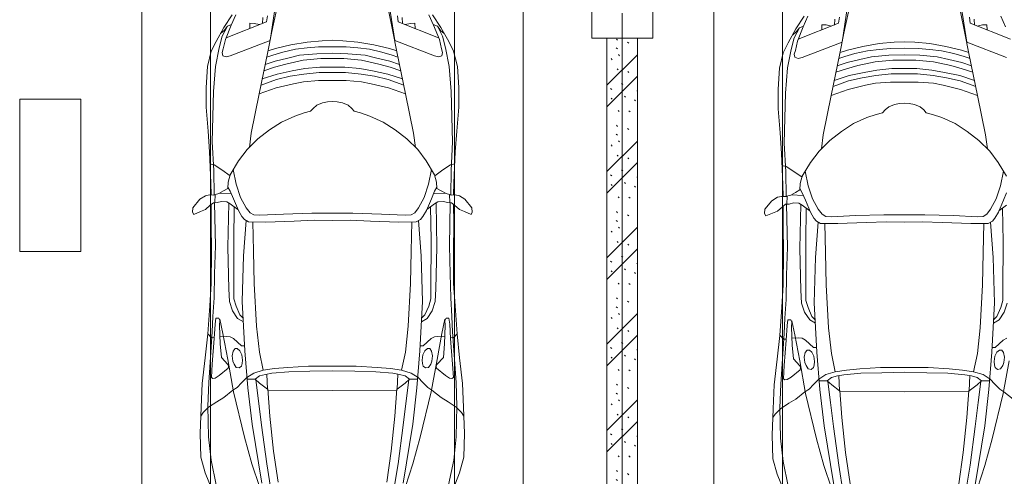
# Model space of a CAD drawing. Header units: millimetres. Extents: x -32229 to 291619, y -13689 to 125138.
# Tile 31 of 256: x -17415 to -10960, y 88877 to 91870. Entities that reach past the tile are written whole.
import ezdxf

# ---------------------------------------------------------------- set-up
doc = ezdxf.new("R2010")
doc.units = ezdxf.units.MM
doc.linetypes.add('ADSK_Линия сетки', pattern=[5000, 4000, -500, 0, -500])
for name, color, linetype, lineweight in [('A-DETL-GENF-OTLN', 7, 'Continuous', 18), ('A-WALL-____-PATT', 7, 'Continuous', 40), ('C-PRKG-____-OTLN', 7, 'Continuous', 18), ('I-WALL-____-MCUT', 7, 'Continuous', 40), ('S-COLS-____-MCUT', 7, 'Continuous', 40), ('S-GRID-____-OTLN', 7, 'Continuous', 9)]:
    doc.layers.add(name, color=color, linetype=linetype, lineweight=lineweight)

# ---------------------------------------------------------------- blocks, each defined once
blk = doc.blocks.new('АР_Машиноместо - 4900x2400_М__5300х2500_-2211001--02 ЭМ')
at = {"layer": 'A-DETL-GENF-OTLN', "color": 253, "lineweight": 13, "true_color": 0xaaaaaa}
for p, q in [((841.1, -1225.9), (877.7, -991.4)), ((882.6, -1027.5), (853.8, -1167.4)), ((1617.4, -1027.5), (1646.2, -1167.4)), ((1658.9, -1225.9), (1622.3, -991.4)), ((593.2, -1056.8), (539.3, -1140.4)), ((617.9, -1057.3), (586.9, -1126.3)), ((1882.1, -1057.3), (1913.1, -1126.3)), ((539.3, -1140.4), (487.4, -1232.1)), ((540.4, -1159.6), (516.2, -1180.5)), ((561.3, -1132.6), (540.4, -1159.6)), ((586.9, -1126.3), (548.2, -1220.1)), ((589, -1121.6), (561.3, -1132.6)), ((548.2, -1220.1), (535, -1280.6)), ((580.7, -1327.1), (841.1, -1225.9)), ((853.8, -1167.4), (826.8, -1300.9)), ((1250, -1223.7), (1182.5, -1227.5)), ((1250, -1223.7), (1317.5, -1227.5)), ((1646.2, -1167.4), (1673.2, -1300.9)), ((1919.3, -1327.1), (1658.9, -1225.9)), ((487.4, -1232.1), (455.7, -1296.1)), ((535, -1280.6), (527.2, -1305.2)), ((876.3, -1278.7), (828.3, -1293.7)), ((978.6, -1254.6), (876.3, -1278.7)), ((1007.1, -1283.7), (925.2, -1301.6)), ((1084.1, -1236), (978.6, -1254.6)), ((1083.6, -1274.6), (1007.1, -1283.7)), ((1159.1, -1267.9), (1083.6, -1274.6)), ((1182.5, -1227.5), (1084.1, -1236)), ((1250, -1266.6), (1159.1, -1267.9)), ((1250, -1266.6), (1340.9, -1267.9)), ((1317.5, -1227.5), (1415.9, -1236)), ((1340.9, -1267.9), (1416.4, -1274.6)), ((1415.9, -1236), (1521.4, -1254.6)), ((1416.4, -1274.6), (1492.9, -1283.7)), ((1492.9, -1283.7), (1574.8, -1301.6)), ((1521.4, -1254.6), (1623.7, -1278.7)), ((1623.7, -1278.7), (1671.7, -1293.7)), ((455.7, -1296.1), (430.8, -1396.6)), ((527.2, -1305.2), (531.8, -1326)), ((531.8, -1326), (554.4, -1333.3)), ((554.4, -1333.3), (580.7, -1327.1)), ((826.8, -1300.9), (770, -1576.5)), ((859.1, -1321.2), (819.9, -1334.4)), ((925.2, -1301.6), (859.1, -1321.2)), ((958.3, -1341.1), (873.8, -1361.2)), ((1059, -1354.8), (945.3, -1380.6)), ((1035, -1323.2), (958.3, -1341.1)), ((1148.3, -1312.4), (1035, -1323.2)), ((1174.5, -1344.2), (1059, -1354.8)), ((1250, -1309.3), (1148.3, -1312.4)), ((1250, -1344.9), (1174.5, -1344.2)), ((1250, -1309.3), (1351.7, -1312.4)), ((1250, -1344.9), (1325.5, -1344.2)), ((1325.5, -1344.2), (1441, -1354.8)), ((1351.7, -1312.4), (1465, -1323.2)), ((1441, -1354.8), (1554.7, -1380.6)), ((1465, -1323.2), (1541.7, -1341.1)), ((1541.7, -1341.1), (1626.2, -1361.2)), ((1574.8, -1301.6), (1640.9, -1321.2)), ((1640.9, -1321.2), (1680.1, -1334.4)), ((1673.2, -1300.9), (1730, -1576.5)), ((430.8, -1396.6), (422, -1534.1)), ((871.4, -1401.1), (800.5, -1424.6)), ((873.8, -1361.2), (809.9, -1383.1)), ((945.3, -1380.6), (871.4, -1401.1)), ((1070, -1410.4), (986.2, -1425.6)), ((1168.3, -1399.8), (1070, -1410.4)), ((1250, -1400.1), (1168.3, -1399.8)), ((1250, -1400.1), (1331.7, -1399.8)), ((1331.7, -1399.8), (1430, -1410.4)), ((1430, -1410.4), (1513.8, -1425.6)), ((1554.7, -1380.6), (1628.6, -1401.1)), ((1626.2, -1361.2), (1690.1, -1383.1)), ((1628.6, -1401.1), (1699.5, -1424.6)), ((884.3, -1480.8), (782, -1518.1)), ((887, -1446.5), (790.4, -1477.3)), ((973.4, -1459.7), (884.3, -1480.8)), ((986.2, -1425.6), (887, -1446.5)), ((1061.9, -1445.7), (973.4, -1459.7)), ((1163.9, -1435.1), (1061.9, -1445.7)), ((1250, -1435.1), (1163.9, -1435.1)), ((1250, -1435.1), (1336.1, -1435.1)), ((1336.1, -1435.1), (1438.1, -1445.7)), ((1438.1, -1445.7), (1526.6, -1459.7)), ((1513.8, -1425.6), (1613, -1446.5)), ((1526.6, -1459.7), (1615.7, -1480.8)), ((1613, -1446.5), (1709.6, -1477.3)), ((1615.7, -1480.8), (1718, -1518.1)), ((422, -1534.1), (422, -1662.9)), ((881.7, -1536.4), (770, -1576.5)), ((994.9, -1509.3), (881.7, -1536.4)), ((1060, -1496.1), (994.9, -1509.3)), ((1159.3, -1489.1), (1060, -1496.1)), ((1250, -1488.3), (1159.3, -1489.1)), ((1250, -1488.3), (1340.7, -1489.1)), ((1340.7, -1489.1), (1440, -1496.1)), ((1440, -1496.1), (1505.1, -1509.3)), ((1505.1, -1509.3), (1618.3, -1536.4)), ((1618.3, -1536.4), (1730, -1576.5)), ((770, -1576.5), (718.3, -1834.2)), ((1730, -1576.5), (1781.7, -1834.2)), ((422, -1662.9), (434.8, -1820.7)), ((1123.5, -1670.9), (1107.2, -1689.8)), ((1147.5, -1650.5), (1123.5, -1670.9)), ((1184.7, -1635.7), (1147.5, -1650.5)), ((1217.8, -1629.1), (1184.7, -1635.7)), ((1217.8, -1629.1), (1250, -1626.8)), ((1282.2, -1629.1), (1250, -1626.8)), ((1282.2, -1629.1), (1315.3, -1635.7)), ((1315.3, -1635.7), (1352.5, -1650.5)), ((1352.5, -1650.5), (1376.5, -1670.9)), ((1376.5, -1670.9), (1392.8, -1689.8)), ((1004.2, -1721.4), (917, -1761.1)), ((1064.9, -1700.5), (1004.2, -1721.4)), ((1107.2, -1689.8), (1064.9, -1700.5)), ((1392.8, -1689.8), (1435.1, -1700.5)), ((1435.1, -1700.5), (1495.8, -1721.4)), ((1495.8, -1721.4), (1583, -1761.1)), ((917, -1761.1), (837.5, -1812.1)), ((1583, -1761.1), (1662.5, -1812.1)), ((434.8, -1820.7), (444.9, -1956.8)), ((761.1, -1871.7), (690.7, -1941.6)), ((718.3, -1834.2), (705.7, -1926.7)), ((837.5, -1812.1), (761.1, -1871.7)), ((1662.5, -1812.1), (1738.9, -1871.7)), ((1738.9, -1871.7), (1809.3, -1941.6)), ((1781.7, -1834.2), (1794.3, -1926.7)), ((444.9, -1956.8), (453, -2159.1)), ((690.7, -1941.6), (634.6, -2015)), ((1809.3, -1941.6), (1865.4, -2015)), ((475.1, -2041), (447.5, -2034.4)), ((525.5, -2074.6), (475.1, -2041)), ((634.6, -2015), (580.7, -2105.7)), ((1865.4, -2015), (1919.3, -2105.7)), ((578.8, -2112.6), (525.5, -2074.6)), ((580.7, -2105.7), (567.1, -2153.8)), ((619.7, -2168.6), (600.3, -2072.7)), ((1880.3, -2168.6), (1899.7, -2072.7)), ((453, -2159.1), (455, -2238.9)), ((567.1, -2153.8), (564.3, -2195.4)), ((579.9, -2213.8), (564.9, -2186.5)), ((647.3, -2254.2), (619.7, -2168.6)), ((1852.7, -2254.2), (1880.3, -2168.6)), ((381.7, -2266.4), (417.4, -2243.4)), ((417.4, -2243.4), (445.1, -2238.7)), ((445.1, -2238.7), (481.8, -2239.5)), ((505.1, -2230), (467.5, -2239.2)), ((482, -2235.6), (479.1, -2288.7)), ((536.7, -2211.8), (505.1, -2230)), ((586.6, -2231.3), (510.1, -2227.1)), ((564.3, -2195.4), (536.7, -2211.8)), ((600.8, -2263), (579.9, -2213.8)), ((685.1, -2322.3), (647.3, -2254.2)), ((1814.9, -2322.3), (1852.7, -2254.2)), ((1899.2, -2263), (1920.1, -2213.8)), ((333.1, -2350.6), (335.2, -2322.3)), ((335.2, -2322.3), (381.7, -2266.4)), ((449.8, -2306.1), (417.4, -2333.8)), ((470, -2290), (449.8, -2306.1)), ((454.5, -2423.6), (456, -2301.1)), ((493.6, -2288.6), (470, -2290)), ((523.3, -2281.2), (493.6, -2288.6)), ((559, -2282.6), (523.3, -2281.2)), ((580.6, -2296), (559, -2282.6)), ((630.6, -2332.9), (580.6, -2296)), ((633.8, -2340.5), (600.8, -2263)), ((603.5, -2534.3), (606.1, -2314.9)), ((710, -2355.4), (685.1, -2322.3)), ((1790, -2355.4), (1814.9, -2322.3)), ((1866.2, -2340.5), (1899.2, -2263)), ((1869.4, -2332.9), (1919.4, -2296)), ((1896.5, -2534.3), (1893.9, -2314.9)), ((341.2, -2366.2), (333.1, -2350.6)), ((384.4, -2347.9), (341.2, -2366.2)), ((417.4, -2333.8), (384.4, -2347.9)), ((656.7, -2380.3), (633.8, -2340.5)), ((672.8, -2399.7), (656.7, -2380.3)), ((734.3, -2368.8), (710, -2355.4)), ((772.7, -2371.5), (734.3, -2368.8)), ((929.1, -2364.1), (772.7, -2371.5)), ((1115.2, -2358.7), (929.1, -2364.1)), ((1250, -2357.8), (1115.2, -2358.7)), ((1250, -2357.8), (1384.8, -2358.7)), ((1384.8, -2358.7), (1570.9, -2364.1)), ((1570.9, -2364.1), (1727.3, -2371.5)), ((1727.3, -2371.5), (1765.7, -2368.8)), ((1765.7, -2368.8), (1790, -2355.4)), ((1827.2, -2399.7), (1843.3, -2380.3)), ((1843.3, -2380.3), (1866.2, -2340.5)), ((456.8, -2613.6), (454.5, -2423.6)), ((684.8, -2406.5), (667.8, -2638.3)), ((700.6, -2415.4), (672.8, -2399.7)), ((813.8, -2416.7), (700.6, -2415.4)), ((999.2, -2409.3), (813.8, -2416.7)), ((1132.7, -2404.6), (999.2, -2409.3)), ((1250, -2406.6), (1132.7, -2404.6)), ((1250, -2406.6), (1367.3, -2404.6)), ((1367.3, -2404.6), (1500.8, -2409.3)), ((1500.8, -2409.3), (1686.2, -2416.7)), ((1686.2, -2416.7), (1799.4, -2415.4)), ((1799.4, -2415.4), (1827.2, -2399.7)), ((1815.2, -2406.5), (1832.2, -2638.3)), ((604.4, -2850.8), (603.5, -2534.3)), ((1895.6, -2850.8), (1896.5, -2534.3)), ((456.1, -2818.3), (456.8, -2613.6)), ((667.8, -2638.3), (659.3, -2936)), ((1832.2, -2638.3), (1840.7, -2936)), ((446, -2964.8), (456.1, -2818.3)), ((604.4, -2919.4), (604.4, -2850.8)), ((1895.6, -2919.4), (1895.6, -2850.8)), ((432.8, -3149.3), (446, -2964.8)), ((618.7, -2966.7), (604.4, -2919.4)), ((643.6, -3024.6), (618.7, -2966.7)), ((659.3, -2936), (676.4, -3260.1)), ((1840.7, -2936), (1823.6, -3260.1)), ((1856.4, -3024.6), (1881.3, -2966.7)), ((1881.3, -2966.7), (1895.6, -2919.4)), ((665.1, -3046.1), (643.6, -3024.6)), ((1834.9, -3046.1), (1856.4, -3024.6)), ((480.8, -3085), (474.8, -3179.9)), ((485.6, -3046.1), (480.8, -3085)), ((504.5, -3046.6), (485.6, -3046.1)), ((512.2, -3061.4), (504.5, -3046.6)), ((510.9, -3094.6), (512.2, -3061.4)), ((515.3, -3213.7), (510.9, -3094.6)), ((415.7, -3305.9), (432.8, -3149.3)), ((456.9, -3174.2), (432.9, -3148.3)), ((475.2, -3173.5), (456.9, -3174.2)), ((474.8, -3179.9), (462.2, -3347.3)), ((558.4, -3165.4), (513.6, -3168)), ((522.2, -3303.2), (515.3, -3213.7)), ((579.5, -3167.7), (558.4, -3165.4)), ((601.7, -3179.4), (579.5, -3167.7)), ((654.5, -3228.1), (601.7, -3179.4)), ((1845.5, -3228.1), (1898.3, -3179.4)), ((1898.3, -3179.4), (1920.5, -3167.7)), ((599.8, -3262.3), (593.6, -3292.5)), ((612.1, -3245.7), (599.8, -3262.3)), ((626.8, -3246.1), (612.1, -3245.7)), ((643.2, -3259.9), (626.8, -3246.1)), ((657.2, -3286.3), (643.2, -3259.9)), ((674.6, -3227.6), (654.5, -3228.1)), ((661.1, -3321.2), (657.2, -3286.3)), ((676.4, -3260.1), (695.7, -3502.8)), ((1823.6, -3260.1), (1804.3, -3502.8)), ((1825.4, -3227.6), (1845.5, -3228.1)), ((1838.9, -3321.2), (1842.8, -3286.3)), ((1842.8, -3286.3), (1856.8, -3259.9)), ((1856.8, -3259.9), (1873.2, -3246.1)), ((1873.2, -3246.1), (1887.9, -3245.7)), ((1887.9, -3245.7), (1900.2, -3262.3)), ((1900.2, -3262.3), (1906.4, -3292.5)), ((397.1, -3474.2), (415.7, -3305.9)), ((462.2, -3347.3), (456.6, -3434.5)), ((564.6, -3349.7), (522.2, -3303.2)), ((569.7, -3360.7), (564.6, -3349.7)), ((593.6, -3292.5), (597.1, -3327.4)), ((597.1, -3327.4), (605.2, -3346.8)), ((605.2, -3346.8), (620, -3369.3)), ((654.1, -3360.7), (658.7, -3344.5)), ((658.7, -3344.5), (661.1, -3321.2)), ((1841.3, -3344.5), (1838.9, -3321.2)), ((1845.9, -3360.7), (1841.3, -3344.5)), ((1894.8, -3346.8), (1880, -3369.3)), ((1902.9, -3327.4), (1894.8, -3346.8)), ((1906.4, -3292.5), (1902.9, -3327.4)), ((508, -3422.8), (566.8, -3375.1)), ((566.8, -3375.1), (569.7, -3360.7)), ((620, -3369.3), (638.7, -3372.5)), ((638.7, -3372.5), (654.1, -3360.7)), ((811.1, -3414.8), (773, -3424.2)), ((853.3, -3407.2), (811.1, -3414.8)), ((825.6, -3512.1), (821, -3413)), ((965.3, -3397.8), (853.3, -3407.2)), ((1102.5, -3394.3), (965.3, -3397.8)), ((1250, -3391.3), (1102.5, -3394.3)), ((1250, -3391.3), (1397.5, -3394.3)), ((1397.5, -3394.3), (1534.7, -3397.8)), ((1534.7, -3397.8), (1646.7, -3407.2)), ((1646.7, -3407.2), (1688.9, -3414.8)), ((1674.4, -3512.1), (1679, -3413)), ((1688.9, -3414.8), (1727, -3424.2)), ((1861.3, -3372.5), (1845.9, -3360.7)), ((1880, -3369.3), (1861.3, -3372.5)), ((390.2, -3630), (397.1, -3474.2)), ((456.6, -3434.5), (466.2, -3441.1)), ((466.2, -3441.1), (481.5, -3439.1)), ((481.5, -3439.1), (508, -3422.8)), ((654.7, -3470.4), (624.9, -3501.2)), ((690.2, -3433.7), (654.7, -3470.4)), ((744.1, -3447.2), (691.3, -3447.2)), ((773, -3424.2), (744.1, -3447.2)), ((744.3, -3447), (773.2, -3472.4)), ((773.2, -3472.4), (825.6, -3512.1)), ((1726.8, -3472.4), (1674.4, -3512.1)), ((1755.7, -3447), (1726.8, -3472.4)), ((1727, -3424.2), (1755.7, -3447)), ((1755.7, -3447.2), (1808.7, -3447.2)), ((1809.8, -3433.7), (1845.3, -3470.4)), ((1845.3, -3470.4), (1875.1, -3501.2)), ((598.3, -3518.6), (537.9, -3567)), ((624.9, -3501.2), (598.3, -3518.6)), ((840.1, -3687.8), (826.6, -3509.6)), ((1250, -3520.1), (827.2, -3517.2)), ((1250, -3520.1), (1672.8, -3517.2)), ((1659.9, -3687.8), (1673.4, -3509.6)), ((1875.1, -3501.2), (1901.7, -3518.6)), ((1901.7, -3518.6), (1962.1, -3567)), ((491.4, -3594.2), (438.6, -3629.8)), ((537.9, -3567), (491.4, -3594.2)), ((384, -3802.9), (390.2, -3630)), ((403.8, -3665.5), (388.1, -3688.4)), ((438.6, -3629.8), (403.8, -3665.5)), ((863.9, -3917.5), (840.1, -3687.8)), ((1636.1, -3917.5), (1659.9, -3687.8)), ((387.4, -3958.4), (384, -3802.9)), ((893.6, -4121.6), (863.9, -3917.5)), ((1606.4, -4121.6), (1636.1, -3917.5)), ((416.4, -4059.2), (387.4, -3958.4)), ((458.6, -4167), (416.4, -4059.2))]:
    blk.add_line(p, q, dxfattribs=at)
at = {"layer": 'A-DETL-GENF-OTLN', "color": 254, "lineweight": 13, "true_color": 0xd4d4d4}
for p, q in [((792.9, -1076.2), (791.2, -1114.5)), ((824.1, -1063.7), (818.8, -1102.9)), ((1675.9, -1063.7), (1681.2, -1102.9)), ((1707.1, -1076.2), (1708.8, -1114.5)), ((561.7, -1132.1), (527.9, -1198.6)), ((818.8, -1102.9), (554, -1208.1)), ((709.1, -1112.7), (708.2, -1146.9)), ((737.7, -1113.6), (709.1, -1112.7)), ((772.6, -1121.3), (737.7, -1113.6)), ((1681.2, -1102.9), (1946, -1208.1)), ((1727.4, -1121.3), (1762.3, -1113.6)), ((1762.3, -1113.6), (1790.9, -1112.7)), ((1790.9, -1112.7), (1791.8, -1146.9)), ((527.9, -1198.6), (507.4, -1274.3)), ((507.4, -1274.3), (483.4, -1395.6)), ((483.4, -1395.6), (470.9, -1561.4)), ((470.9, -1561.4), (462.8, -1889.5)), ((462.8, -1889.5), (471.8, -2077.7)), ((471.8, -2077.7), (474.5, -2239.3)), ((483.3, -2571.4), (478, -2290)), ((570.6, -2291.4), (564.4, -2580.5)), ((728.4, -2415.7), (733.8, -2606.7)), ((1771.6, -2415.7), (1766.2, -2606.7)), ((477.8, -2754.7), (483.3, -2571.4)), ((564.4, -2580.5), (571.6, -2853.3)), ((733.8, -2606.7), (737.8, -2818.3)), ((1766.2, -2606.7), (1762.2, -2818.3)), ((473.9, -2913.7), (477.8, -2754.7)), ((737.8, -2818.3), (752.8, -3099)), ((1762.2, -2818.3), (1747.2, -3099)), ((571.6, -2853.3), (575.7, -2937.4)), ((466.3, -3036.3), (473.9, -2913.7)), ((575.7, -2937.4), (595.2, -2997.9)), ((1924.3, -2937.4), (1904.8, -2997.9)), ((595.2, -2997.9), (629, -3048.1)), ((1904.8, -2997.9), (1871, -3048.1)), ((462, -3136.6), (466.3, -3036.3)), ((512.5, -3053.2), (532.7, -3145.9)), ((629, -3048.1), (666.7, -3069.7)), ((1871, -3048.1), (1833.3, -3069.7)), ((439.5, -3468.5), (462, -3136.6)), ((532.7, -3145.9), (564, -3316.2)), ((752.8, -3099), (771.7, -3268.5)), ((1747.2, -3099), (1728.3, -3268.5)), ((771.7, -3268.5), (797.1, -3388.2)), ((1728.3, -3268.5), (1702.9, -3388.2)), ((564, -3316.2), (602.3, -3530.2)), ((1936, -3316.2), (1897.7, -3530.2)), ((734.6, -3405.8), (688.5, -3435.5)), ((797.1, -3388.2), (734.6, -3405.8)), ((870, -3377.1), (797.1, -3388.2)), ((957.1, -3368.9), (870, -3377.1)), ((1093.5, -3360.7), (957.1, -3368.9)), ((1250, -3360.7), (1093.5, -3360.7)), ((1250, -3360.7), (1406.5, -3360.7)), ((1406.5, -3360.7), (1542.9, -3368.9)), ((1542.9, -3368.9), (1630, -3377.1)), ((1630, -3377.1), (1702.9, -3388.2)), ((1702.9, -3388.2), (1765.4, -3405.8)), ((1765.4, -3405.8), (1811.5, -3435.5)), ((434.2, -3623.7), (439.5, -3468.5)), ((749.1, -3450.8), (765.5, -3589.1)), ((1750.9, -3450.8), (1734.5, -3589.1)), ((602.3, -3530.2), (673.6, -3827.1)), ((695.7, -3502.8), (723.2, -3741.5)), ((1804.3, -3502.8), (1776.8, -3741.5)), ((1897.7, -3530.2), (1826.4, -3827.1)), ((765.5, -3589.1), (785.7, -3746.6)), ((1734.5, -3589.1), (1714.3, -3746.6)), ((438.6, -3823.4), (434.2, -3623.7)), ((723.2, -3741.5), (786.9, -4128.3)), ((1776.8, -3741.5), (1713.1, -4128.3)), ((785.7, -3746.6), (819.4, -4000.8)), ((1714.3, -3746.6), (1680.6, -4000.8)), ((454.7, -3976.8), (438.6, -3823.4)), ((673.6, -3827.1), (722.7, -4001.8)), ((1826.4, -3827.1), (1777.3, -4001.8)), ((488.6, -4138.1), (454.7, -3976.8)), ((722.7, -4001.8), (771.7, -4149.8)), ((819.4, -4000.8), (849, -4182.8)), ((1680.6, -4000.8), (1651, -4182.8)), ((1777.3, -4001.8), (1728.3, -4149.8))]:
    blk.add_line(p, q, dxfattribs=at)
at = {"layer": 'C-PRKG-____-OTLN', "color": 253, "lineweight": 13, "true_color": 0xaaaaaa}
for p, q in [((0, 0), (0, -5300)), ((450, -800), (450, -4500))]:
    blk.add_line(p, q, dxfattribs=at)
blk = doc.blocks.new('АР_Машиноместо - 4900x2400_М__5300х2500_-3113489--02 ЭМ')
at = {"layer": 'A-DETL-GENF-OTLN', "color": 253, "lineweight": 13, "true_color": 0xaaaaaa}
for p, q in [((458.6, 4167), (416.4, 4059.2)), ((2041.4, 4167), (2083.6, 4059.2)), ((893.6, 4121.6), (863.9, 3917.5)), ((1606.4, 4121.6), (1636.1, 3917.5)), ((416.4, 4059.2), (387.4, 3958.4)), ((2083.6, 4059.2), (2112.6, 3958.4)), ((387.4, 3958.4), (384, 3802.9)), ((2112.6, 3958.4), (2116, 3802.9)), ((863.9, 3917.5), (840.1, 3687.8)), ((1636.1, 3917.5), (1659.9, 3687.8)), ((384, 3802.9), (390.2, 3630)), ((2116, 3802.9), (2109.8, 3630)), ((403.8, 3665.5), (388.1, 3688.4)), ((840.1, 3687.8), (826.6, 3509.6)), ((1659.9, 3687.8), (1673.4, 3509.6)), ((2096.2, 3665.5), (2111.9, 3688.4)), ((390.2, 3630), (397.1, 3474.2)), ((438.6, 3629.8), (403.8, 3665.5)), ((491.4, 3594.2), (438.6, 3629.8)), ((2008.6, 3594.2), (2061.4, 3629.8)), ((2061.4, 3629.8), (2096.2, 3665.5)), ((2109.8, 3630), (2102.9, 3474.2)), ((537.9, 3567), (491.4, 3594.2)), ((598.3, 3518.6), (537.9, 3567)), ((1901.7, 3518.6), (1962.1, 3567)), ((1962.1, 3567), (2008.6, 3594.2)), ((624.9, 3501.2), (598.3, 3518.6)), ((654.7, 3470.4), (624.9, 3501.2)), ((676.4, 3260.1), (695.7, 3502.8)), ((773.2, 3472.4), (825.6, 3512.1)), ((825.6, 3512.1), (821, 3413)), ((1250, 3520.1), (827.2, 3517.2)), ((1250, 3520.1), (1672.8, 3517.2)), ((1674.4, 3512.1), (1679, 3413)), ((1726.8, 3472.4), (1674.4, 3512.1)), ((1823.6, 3260.1), (1804.3, 3502.8)), ((1845.3, 3470.4), (1875.1, 3501.2)), ((1875.1, 3501.2), (1901.7, 3518.6)), ((397.1, 3474.2), (415.7, 3305.9)), ((456.6, 3434.5), (466.2, 3441.1)), ((462.2, 3347.3), (456.6, 3434.5)), ((466.2, 3441.1), (481.5, 3439.1)), ((481.5, 3439.1), (508, 3422.8)), ((508, 3422.8), (566.8, 3375.1)), ((690.2, 3433.7), (654.7, 3470.4)), ((744.1, 3447.2), (691.3, 3447.2)), ((773, 3424.2), (744.1, 3447.2)), ((744.3, 3447), (773.2, 3472.4)), ((811.1, 3414.8), (773, 3424.2)), ((1688.9, 3414.8), (1727, 3424.2)), ((1755.7, 3447), (1726.8, 3472.4)), ((1727, 3424.2), (1755.7, 3447)), ((1755.7, 3447.2), (1808.7, 3447.2)), ((1809.8, 3433.7), (1845.3, 3470.4)), ((1992, 3422.8), (1933.2, 3375.1)), ((2018.5, 3439.1), (1992, 3422.8)), ((2033.8, 3441.1), (2018.5, 3439.1)), ((2043.4, 3434.5), (2033.8, 3441.1)), ((2037.8, 3347.3), (2043.4, 3434.5)), ((2102.9, 3474.2), (2084.3, 3305.9)), ((569.7, 3360.7), (564.6, 3349.7)), ((566.8, 3375.1), (569.7, 3360.7)), ((605.2, 3346.8), (620, 3369.3)), ((620, 3369.3), (638.7, 3372.5)), ((638.7, 3372.5), (654.1, 3360.7)), ((654.1, 3360.7), (658.7, 3344.5)), ((853.3, 3407.2), (811.1, 3414.8)), ((965.3, 3397.8), (853.3, 3407.2)), ((1102.5, 3394.3), (965.3, 3397.8)), ((1250, 3391.3), (1102.5, 3394.3)), ((1250, 3391.3), (1397.5, 3394.3)), ((1397.5, 3394.3), (1534.7, 3397.8)), ((1534.7, 3397.8), (1646.7, 3407.2)), ((1646.7, 3407.2), (1688.9, 3414.8)), ((1845.9, 3360.7), (1841.3, 3344.5)), ((1861.3, 3372.5), (1845.9, 3360.7)), ((1880, 3369.3), (1861.3, 3372.5)), ((1894.8, 3346.8), (1880, 3369.3)), ((1933.2, 3375.1), (1930.3, 3360.7)), ((1930.3, 3360.7), (1935.4, 3349.7)), ((415.7, 3305.9), (432.8, 3149.3)), ((474.8, 3179.9), (462.2, 3347.3)), ((522.2, 3303.2), (515.3, 3213.7)), ((564.6, 3349.7), (522.2, 3303.2)), ((593.6, 3292.5), (597.1, 3327.4)), ((599.8, 3262.3), (593.6, 3292.5)), ((597.1, 3327.4), (605.2, 3346.8)), ((661.1, 3321.2), (657.2, 3286.3)), ((658.7, 3344.5), (661.1, 3321.2)), ((1841.3, 3344.5), (1838.9, 3321.2)), ((1838.9, 3321.2), (1842.8, 3286.3)), ((1902.9, 3327.4), (1894.8, 3346.8)), ((1900.2, 3262.3), (1906.4, 3292.5)), ((1906.4, 3292.5), (1902.9, 3327.4)), ((1935.4, 3349.7), (1977.8, 3303.2)), ((1977.8, 3303.2), (1984.7, 3213.7)), ((2025.2, 3179.9), (2037.8, 3347.3)), ((2084.3, 3305.9), (2067.1, 3148.3)), ((612.1, 3245.7), (599.8, 3262.3)), ((654.5, 3228.1), (601.7, 3179.4)), ((626.8, 3246.1), (612.1, 3245.7)), ((643.2, 3259.9), (626.8, 3246.1)), ((657.2, 3286.3), (643.2, 3259.9)), ((674.6, 3227.6), (654.5, 3228.1)), ((659.3, 2936), (676.4, 3260.1)), ((1840.7, 2936), (1823.6, 3260.1)), ((1825.4, 3227.6), (1845.5, 3228.1)), ((1842.8, 3286.3), (1856.8, 3259.9)), ((1845.5, 3228.1), (1898.3, 3179.4)), ((1856.8, 3259.9), (1873.2, 3246.1)), ((1873.2, 3246.1), (1887.9, 3245.7)), ((1887.9, 3245.7), (1900.2, 3262.3)), ((456.9, 3174.2), (432.9, 3148.3)), ((475.2, 3173.5), (456.9, 3174.2)), ((480.8, 3085), (474.8, 3179.9)), ((515.3, 3213.7), (510.9, 3094.6)), ((558.4, 3165.4), (513.6, 3168)), ((579.5, 3167.7), (558.4, 3165.4)), ((601.7, 3179.4), (579.5, 3167.7)), ((1898.3, 3179.4), (1920.5, 3167.7)), ((1920.5, 3167.7), (1941.6, 3165.4)), ((1941.6, 3165.4), (1986.4, 3168)), ((1984.7, 3213.7), (1989.1, 3094.6)), ((2019.2, 3085), (2025.2, 3179.9)), ((2024.8, 3173.5), (2043.1, 3174.2)), ((2043.1, 3174.2), (2067.1, 3148.3)), ((432.8, 3149.3), (446, 2964.8)), ((2067.2, 3149.3), (2054, 2964.8)), ((485.6, 3046.1), (480.8, 3085)), ((504.5, 3046.6), (485.6, 3046.1)), ((512.2, 3061.4), (504.5, 3046.6)), ((510.9, 3094.6), (512.2, 3061.4)), ((665.1, 3046.1), (643.6, 3024.6)), ((1834.9, 3046.1), (1856.4, 3024.6)), ((1989.1, 3094.6), (1987.8, 3061.4)), ((1987.8, 3061.4), (1995.5, 3046.6)), ((1995.5, 3046.6), (2014.4, 3046.1)), ((2014.4, 3046.1), (2019.2, 3085)), ((643.6, 3024.6), (618.7, 2966.7)), ((1856.4, 3024.6), (1881.3, 2966.7)), ((446, 2964.8), (456.1, 2818.3)), ((618.7, 2966.7), (604.4, 2919.4)), ((604.4, 2919.4), (604.4, 2850.8)), ((667.8, 2638.3), (659.3, 2936)), ((1832.2, 2638.3), (1840.7, 2936)), ((1881.3, 2966.7), (1895.6, 2919.4)), ((1895.6, 2919.4), (1895.6, 2850.8)), ((2054, 2964.8), (2043.9, 2818.3)), ((604.4, 2850.8), (603.5, 2534.3)), ((1895.6, 2850.8), (1896.5, 2534.3)), ((456.1, 2818.3), (456.8, 2613.6)), ((2043.9, 2818.3), (2043.2, 2613.6)), ((456.8, 2613.6), (454.5, 2423.6)), ((684.8, 2406.5), (667.8, 2638.3)), ((1815.2, 2406.5), (1832.2, 2638.3)), ((2043.2, 2613.6), (2045.5, 2423.6)), ((603.5, 2534.3), (606.1, 2314.9)), ((1896.5, 2534.3), (1893.9, 2314.9)), ((454.5, 2423.6), (456, 2301.1)), ((672.8, 2399.7), (656.7, 2380.3)), ((700.6, 2415.4), (672.8, 2399.7)), ((813.8, 2416.7), (700.6, 2415.4)), ((999.2, 2409.3), (813.8, 2416.7)), ((1132.7, 2404.6), (999.2, 2409.3)), ((1250, 2406.6), (1132.7, 2404.6)), ((1250, 2406.6), (1367.3, 2404.6)), ((1367.3, 2404.6), (1500.8, 2409.3)), ((1500.8, 2409.3), (1686.2, 2416.7)), ((1686.2, 2416.7), (1799.4, 2415.4)), ((1799.4, 2415.4), (1827.2, 2399.7)), ((1827.2, 2399.7), (1843.3, 2380.3)), ((2045.5, 2423.6), (2044, 2301.1)), ((341.2, 2366.2), (333.1, 2350.6)), ((333.1, 2350.6), (335.2, 2322.3)), ((384.4, 2347.9), (341.2, 2366.2)), ((417.4, 2333.8), (384.4, 2347.9)), ((449.8, 2306.1), (417.4, 2333.8)), ((630.6, 2332.9), (580.6, 2296)), ((633.8, 2340.5), (600.8, 2263)), ((656.7, 2380.3), (633.8, 2340.5)), ((710, 2355.4), (685.1, 2322.3)), ((734.3, 2368.8), (710, 2355.4)), ((772.7, 2371.5), (734.3, 2368.8)), ((929.1, 2364.1), (772.7, 2371.5)), ((1115.2, 2358.7), (929.1, 2364.1)), ((1250, 2357.8), (1115.2, 2358.7)), ((1250, 2357.8), (1384.8, 2358.7)), ((1384.8, 2358.7), (1570.9, 2364.1)), ((1570.9, 2364.1), (1727.3, 2371.5)), ((1727.3, 2371.5), (1765.7, 2368.8)), ((1765.7, 2368.8), (1790, 2355.4)), ((1790, 2355.4), (1814.9, 2322.3)), ((1843.3, 2380.3), (1866.2, 2340.5)), ((1866.2, 2340.5), (1899.2, 2263)), ((1869.4, 2332.9), (1919.4, 2296)), ((2050.2, 2306.1), (2082.6, 2333.8)), ((2082.6, 2333.8), (2115.6, 2347.9)), ((2115.6, 2347.9), (2158.8, 2366.2)), ((2158.8, 2366.2), (2166.9, 2350.6)), ((2166.9, 2350.6), (2164.8, 2322.3)), ((335.2, 2322.3), (381.7, 2266.4)), ((381.7, 2266.4), (417.4, 2243.4)), ((470, 2290), (449.8, 2306.1)), ((493.6, 2288.6), (470, 2290)), ((482, 2235.6), (479.1, 2288.7)), ((523.3, 2281.2), (493.6, 2288.6)), ((559, 2282.6), (523.3, 2281.2)), ((580.6, 2296), (559, 2282.6)), ((600.8, 2263), (579.9, 2213.8)), ((685.1, 2322.3), (647.3, 2254.2)), ((1814.9, 2322.3), (1852.7, 2254.2)), ((1899.2, 2263), (1920.1, 2213.8)), ((1919.4, 2296), (1941, 2282.6)), ((1941, 2282.6), (1976.7, 2281.2)), ((1976.7, 2281.2), (2006.4, 2288.6)), ((2006.4, 2288.6), (2030, 2290)), ((2018, 2235.6), (2020.9, 2288.7)), ((2030, 2290), (2050.2, 2306.1)), ((2118.3, 2266.4), (2082.6, 2243.4)), ((2164.8, 2322.3), (2118.3, 2266.4)), ((417.4, 2243.4), (445.1, 2238.7)), ((445.1, 2238.7), (481.8, 2239.5)), ((453, 2159.1), (455, 2238.9)), ((505.1, 2230), (467.5, 2239.2)), ((536.7, 2211.8), (505.1, 2230)), ((586.6, 2231.3), (510.1, 2227.1)), ((564.3, 2195.4), (536.7, 2211.8)), ((567.1, 2153.8), (564.3, 2195.4)), ((579.9, 2213.8), (564.9, 2186.5)), ((647.3, 2254.2), (619.7, 2168.6)), ((1852.7, 2254.2), (1880.3, 2168.6)), ((1913.4, 2231.3), (1989.9, 2227.1)), ((1920.1, 2213.8), (1935.1, 2186.5)), ((1932.9, 2153.8), (1935.7, 2195.4)), ((1935.7, 2195.4), (1963.3, 2211.8)), ((1963.3, 2211.8), (1994.9, 2230)), ((1994.9, 2230), (2032.5, 2239.2)), ((2054.9, 2238.7), (2018.2, 2239.5)), ((2047, 2159.1), (2045, 2238.9)), ((2082.6, 2243.4), (2054.9, 2238.7)), ((444.9, 1956.8), (453, 2159.1)), ((580.7, 2105.7), (567.1, 2153.8)), ((619.7, 2168.6), (600.3, 2072.7)), ((1880.3, 2168.6), (1899.7, 2072.7)), ((1919.3, 2105.7), (1932.9, 2153.8)), ((2055.1, 1956.8), (2047, 2159.1)), ((525.5, 2074.6), (475.1, 2041)), ((578.8, 2112.6), (525.5, 2074.6)), ((634.6, 2015), (580.7, 2105.7)), ((1865.4, 2015), (1919.3, 2105.7)), ((1921.2, 2112.6), (1974.5, 2074.6)), ((1974.5, 2074.6), (2024.9, 2041)), ((475.1, 2041), (447.5, 2034.4)), ((690.7, 1941.6), (634.6, 2015)), ((1809.3, 1941.6), (1865.4, 2015)), ((2024.9, 2041), (2052.5, 2034.4)), ((434.8, 1820.7), (444.9, 1956.8)), ((761.1, 1871.7), (690.7, 1941.6)), ((1738.9, 1871.7), (1809.3, 1941.6)), ((2065.2, 1820.7), (2055.1, 1956.8)), ((718.3, 1834.2), (705.7, 1926.7)), ((1781.7, 1834.2), (1794.3, 1926.7)), ((422, 1662.9), (434.8, 1820.7)), ((770, 1576.5), (718.3, 1834.2)), ((837.5, 1812.1), (761.1, 1871.7)), ((917, 1761.1), (837.5, 1812.1)), ((1583, 1761.1), (1662.5, 1812.1)), ((1662.5, 1812.1), (1738.9, 1871.7)), ((1730, 1576.5), (1781.7, 1834.2)), ((2078, 1662.9), (2065.2, 1820.7)), ((1004.2, 1721.4), (917, 1761.1)), ((1495.8, 1721.4), (1583, 1761.1)), ((1064.9, 1700.5), (1004.2, 1721.4)), ((1107.2, 1689.8), (1064.9, 1700.5)), ((1123.5, 1670.9), (1107.2, 1689.8)), ((1376.5, 1670.9), (1392.8, 1689.8)), ((1392.8, 1689.8), (1435.1, 1700.5)), ((1435.1, 1700.5), (1495.8, 1721.4)), ((422, 1534.1), (422, 1662.9)), ((1147.5, 1650.5), (1123.5, 1670.9)), ((1184.7, 1635.7), (1147.5, 1650.5)), ((1217.8, 1629.1), (1184.7, 1635.7)), ((1217.8, 1629.1), (1250, 1626.8)), ((1282.2, 1629.1), (1250, 1626.8)), ((1282.2, 1629.1), (1315.3, 1635.7)), ((1315.3, 1635.7), (1352.5, 1650.5)), ((1352.5, 1650.5), (1376.5, 1670.9)), ((2078, 1534.1), (2078, 1662.9)), ((826.8, 1300.9), (770, 1576.5)), ((881.7, 1536.4), (770, 1576.5)), ((1618.3, 1536.4), (1730, 1576.5)), ((1673.2, 1300.9), (1730, 1576.5)), ((430.8, 1396.6), (422, 1534.1)), ((884.3, 1480.8), (782, 1518.1)), ((994.9, 1509.3), (881.7, 1536.4)), ((1060, 1496.1), (994.9, 1509.3)), ((1159.3, 1489.1), (1060, 1496.1)), ((1250, 1488.3), (1159.3, 1489.1)), ((1250, 1488.3), (1340.7, 1489.1)), ((1340.7, 1489.1), (1440, 1496.1)), ((1440, 1496.1), (1505.1, 1509.3)), ((1505.1, 1509.3), (1618.3, 1536.4)), ((1615.7, 1480.8), (1718, 1518.1)), ((2069.2, 1396.6), (2078, 1534.1)), ((887, 1446.5), (790.4, 1477.3)), ((871.4, 1401.1), (800.5, 1424.6)), ((973.4, 1459.7), (884.3, 1480.8)), ((986.2, 1425.6), (887, 1446.5)), ((1061.9, 1445.7), (973.4, 1459.7)), ((1070, 1410.4), (986.2, 1425.6)), ((1163.9, 1435.1), (1061.9, 1445.7)), ((1250, 1435.1), (1163.9, 1435.1)), ((1250, 1435.1), (1336.1, 1435.1)), ((1336.1, 1435.1), (1438.1, 1445.7)), ((1430, 1410.4), (1513.8, 1425.6)), ((1438.1, 1445.7), (1526.6, 1459.7)), ((1513.8, 1425.6), (1613, 1446.5)), ((1526.6, 1459.7), (1615.7, 1480.8)), ((1613, 1446.5), (1709.6, 1477.3)), ((1628.6, 1401.1), (1699.5, 1424.6)), ((455.7, 1296.1), (430.8, 1396.6)), ((873.8, 1361.2), (809.9, 1383.1)), ((945.3, 1380.6), (871.4, 1401.1)), ((958.3, 1341.1), (873.8, 1361.2)), ((1059, 1354.8), (945.3, 1380.6)), ((1168.3, 1399.8), (1070, 1410.4)), ((1250, 1400.1), (1168.3, 1399.8)), ((1250, 1400.1), (1331.7, 1399.8)), ((1331.7, 1399.8), (1430, 1410.4)), ((1441, 1354.8), (1554.7, 1380.6)), ((1541.7, 1341.1), (1626.2, 1361.2)), ((1554.7, 1380.6), (1628.6, 1401.1)), ((1626.2, 1361.2), (1690.1, 1383.1)), ((2044.3, 1296.1), (2069.2, 1396.6)), ((487.4, 1232.1), (455.7, 1296.1)), ((527.2, 1305.2), (531.8, 1326)), ((535, 1280.6), (527.2, 1305.2)), ((531.8, 1326), (554.4, 1333.3)), ((554.4, 1333.3), (580.7, 1327.1)), ((580.7, 1327.1), (841.1, 1225.9)), ((859.1, 1321.2), (819.9, 1334.4)), ((853.8, 1167.4), (826.8, 1300.9)), ((876.3, 1278.7), (828.3, 1293.7)), ((925.2, 1301.6), (859.1, 1321.2)), ((1007.1, 1283.7), (925.2, 1301.6)), ((1035, 1323.2), (958.3, 1341.1)), ((1148.3, 1312.4), (1035, 1323.2)), ((1174.5, 1344.2), (1059, 1354.8)), ((1250, 1309.3), (1148.3, 1312.4)), ((1250, 1344.9), (1174.5, 1344.2)), ((1250, 1344.9), (1325.5, 1344.2)), ((1250, 1309.3), (1351.7, 1312.4)), ((1325.5, 1344.2), (1441, 1354.8)), ((1351.7, 1312.4), (1465, 1323.2)), ((1465, 1323.2), (1541.7, 1341.1)), ((1492.9, 1283.7), (1574.8, 1301.6)), ((1574.8, 1301.6), (1640.9, 1321.2)), ((1623.7, 1278.7), (1671.7, 1293.7)), ((1640.9, 1321.2), (1680.1, 1334.4)), ((1646.2, 1167.4), (1673.2, 1300.9)), ((1919.3, 1327.1), (1658.9, 1225.9)), ((1945.6, 1333.3), (1919.3, 1327.1)), ((1968.2, 1326), (1945.6, 1333.3)), ((1965, 1280.6), (1972.8, 1305.2)), ((1972.8, 1305.2), (1968.2, 1326)), ((2012.6, 1232.1), (2044.3, 1296.1)), ((539.3, 1140.4), (487.4, 1232.1)), ((548.2, 1220.1), (535, 1280.6)), ((978.6, 1254.6), (876.3, 1278.7)), ((1084.1, 1236), (978.6, 1254.6)), ((1083.6, 1274.6), (1007.1, 1283.7)), ((1159.1, 1267.9), (1083.6, 1274.6)), ((1182.5, 1227.5), (1084.1, 1236)), ((1250, 1266.6), (1159.1, 1267.9)), ((1250, 1223.7), (1182.5, 1227.5)), ((1250, 1266.6), (1340.9, 1267.9)), ((1250, 1223.7), (1317.5, 1227.5)), ((1317.5, 1227.5), (1415.9, 1236)), ((1340.9, 1267.9), (1416.4, 1274.6)), ((1415.9, 1236), (1521.4, 1254.6)), ((1416.4, 1274.6), (1492.9, 1283.7)), ((1521.4, 1254.6), (1623.7, 1278.7)), ((1951.8, 1220.1), (1965, 1280.6)), ((1960.7, 1140.4), (2012.6, 1232.1)), ((540.4, 1159.6), (516.2, 1180.5)), ((586.9, 1126.3), (548.2, 1220.1)), ((841.1, 1225.9), (877.7, 991.4)), ((882.6, 1027.5), (853.8, 1167.4)), ((1617.4, 1027.5), (1646.2, 1167.4)), ((1658.9, 1225.9), (1622.3, 991.4)), ((1913.1, 1126.3), (1951.8, 1220.1)), ((1959.6, 1159.6), (1983.8, 1180.5)), ((593.2, 1056.8), (539.3, 1140.4)), ((561.3, 1132.6), (540.4, 1159.6)), ((589, 1121.6), (561.3, 1132.6)), ((617.9, 1057.3), (586.9, 1126.3)), ((1882.1, 1057.3), (1913.1, 1126.3)), ((1906.8, 1056.8), (1960.7, 1140.4)), ((1911, 1121.6), (1938.7, 1132.6)), ((1938.7, 1132.6), (1959.6, 1159.6))]:
    blk.add_line(p, q, dxfattribs=at)
at = {"layer": 'A-DETL-GENF-OTLN', "color": 254, "lineweight": 13, "true_color": 0xd4d4d4}
for p, q in [((488.6, 4138.1), (454.7, 3976.8)), ((722.7, 4001.8), (771.7, 4149.8)), ((819.4, 4000.8), (849, 4182.8)), ((1680.6, 4000.8), (1651, 4182.8)), ((1777.3, 4001.8), (1728.3, 4149.8)), ((2011.4, 4138.1), (2045.3, 3976.8)), ((723.2, 3741.5), (786.9, 4128.3)), ((1776.8, 3741.5), (1713.1, 4128.3)), ((454.7, 3976.8), (438.6, 3823.4)), ((673.6, 3827.1), (722.7, 4001.8)), ((785.7, 3746.6), (819.4, 4000.8)), ((1714.3, 3746.6), (1680.6, 4000.8)), ((1826.4, 3827.1), (1777.3, 4001.8)), ((2045.3, 3976.8), (2061.4, 3823.4)), ((438.6, 3823.4), (434.2, 3623.7)), ((602.3, 3530.2), (673.6, 3827.1)), ((1897.7, 3530.2), (1826.4, 3827.1)), ((2061.4, 3823.4), (2065.8, 3623.7)), ((765.5, 3589.1), (785.7, 3746.6)), ((1734.5, 3589.1), (1714.3, 3746.6)), ((695.7, 3502.8), (723.2, 3741.5)), ((1804.3, 3502.8), (1776.8, 3741.5)), ((434.2, 3623.7), (439.5, 3468.5)), ((2065.8, 3623.7), (2060.5, 3468.5)), ((749.1, 3450.8), (765.5, 3589.1)), ((1750.9, 3450.8), (1734.5, 3589.1)), ((564, 3316.2), (602.3, 3530.2)), ((1936, 3316.2), (1897.7, 3530.2)), ((439.5, 3468.5), (462, 3136.6)), ((734.6, 3405.8), (688.5, 3435.5)), ((1765.4, 3405.8), (1811.5, 3435.5)), ((2060.5, 3468.5), (2038, 3136.6)), ((797.1, 3388.2), (734.6, 3405.8)), ((771.7, 3268.5), (797.1, 3388.2)), ((870, 3377.1), (797.1, 3388.2)), ((957.1, 3368.9), (870, 3377.1)), ((1093.5, 3360.7), (957.1, 3368.9)), ((1250, 3360.7), (1093.5, 3360.7)), ((1250, 3360.7), (1406.5, 3360.7)), ((1406.5, 3360.7), (1542.9, 3368.9)), ((1542.9, 3368.9), (1630, 3377.1)), ((1630, 3377.1), (1702.9, 3388.2)), ((1702.9, 3388.2), (1765.4, 3405.8)), ((1728.3, 3268.5), (1702.9, 3388.2)), ((532.7, 3145.9), (564, 3316.2)), ((1967.3, 3145.9), (1936, 3316.2)), ((752.8, 3099), (771.7, 3268.5)), ((1747.2, 3099), (1728.3, 3268.5)), ((462, 3136.6), (466.3, 3036.3)), ((512.5, 3053.2), (532.7, 3145.9)), ((737.8, 2818.3), (752.8, 3099)), ((1762.2, 2818.3), (1747.2, 3099)), ((1987.5, 3053.2), (1967.3, 3145.9)), ((2038, 3136.6), (2033.7, 3036.3)), ((466.3, 3036.3), (473.9, 2913.7)), ((595.2, 2997.9), (629, 3048.1)), ((629, 3048.1), (666.7, 3069.7)), ((1871, 3048.1), (1833.3, 3069.7)), ((1904.8, 2997.9), (1871, 3048.1)), ((2033.7, 3036.3), (2026.1, 2913.7)), ((575.7, 2937.4), (595.2, 2997.9)), ((1924.3, 2937.4), (1904.8, 2997.9)), ((473.9, 2913.7), (477.8, 2754.7)), ((571.6, 2853.3), (575.7, 2937.4)), ((1928.4, 2853.3), (1924.3, 2937.4)), ((2026.1, 2913.7), (2022.2, 2754.7)), ((564.4, 2580.5), (571.6, 2853.3)), ((1935.6, 2580.5), (1928.4, 2853.3)), ((733.8, 2606.7), (737.8, 2818.3)), ((1766.2, 2606.7), (1762.2, 2818.3)), ((477.8, 2754.7), (483.3, 2571.4)), ((2022.2, 2754.7), (2016.7, 2571.4)), ((728.4, 2415.7), (733.8, 2606.7)), ((1771.6, 2415.7), (1766.2, 2606.7)), ((483.3, 2571.4), (478, 2290)), ((570.6, 2291.4), (564.4, 2580.5)), ((1929.4, 2291.4), (1935.6, 2580.5)), ((2016.7, 2571.4), (2022, 2290)), ((471.8, 2077.7), (474.5, 2239.3)), ((2028.2, 2077.7), (2025.5, 2239.3)), ((462.8, 1889.5), (471.8, 2077.7)), ((2037.2, 1889.5), (2028.2, 2077.7)), ((470.9, 1561.4), (462.8, 1889.5)), ((2029.1, 1561.4), (2037.2, 1889.5)), ((483.4, 1395.6), (470.9, 1561.4)), ((2016.6, 1395.6), (2029.1, 1561.4)), ((507.4, 1274.3), (483.4, 1395.6)), ((1992.6, 1274.3), (2016.6, 1395.6)), ((527.9, 1198.6), (507.4, 1274.3)), ((1972.1, 1198.6), (1992.6, 1274.3)), ((561.7, 1132.1), (527.9, 1198.6)), ((818.8, 1102.9), (554, 1208.1)), ((1681.2, 1102.9), (1946, 1208.1)), ((1938.3, 1132.1), (1972.1, 1198.6)), ((709.1, 1112.7), (708.2, 1146.9)), ((737.7, 1113.6), (709.1, 1112.7)), ((772.6, 1121.3), (737.7, 1113.6)), ((792.9, 1076.2), (791.2, 1114.5)), ((824.1, 1063.7), (818.8, 1102.9)), ((1675.9, 1063.7), (1681.2, 1102.9)), ((1707.1, 1076.2), (1708.8, 1114.5)), ((1727.4, 1121.3), (1762.3, 1113.6)), ((1762.3, 1113.6), (1790.9, 1112.7)), ((1790.9, 1112.7), (1791.8, 1146.9))]:
    blk.add_line(p, q, dxfattribs=at)
at = {"layer": 'C-PRKG-____-OTLN', "color": 253, "lineweight": 13, "true_color": 0xaaaaaa}
for p, q in [((0, 0), (0, 5300)), ((2500, 0), (2500, 5300)), ((450, 800), (450, 4500)), ((2050, 800), (2050, 4500))]:
    blk.add_line(p, q, dxfattribs=at)
blk = doc.blocks.new('Наметкина 10_РД_АР_П_отсоединено_rvt-1--02 ЭМ')
at = {"layer": 'A-WALL-____-PATT', "lineweight": 5, "true_color": 0xaaaaaa}
h = blk.add_hatch(dxfattribs=at)
h.set_pattern_fill('FP_1', color=253, style=0, pattern_type=2)
h.set_pattern_definition([(135, (300.56, 377.28), (-565.6854, 6e-14), [10, -790]), (135, (349.8, 474.73), (-565.6854, 6e-14), [10, -790]), (135, (423.93, 473.06), (-565.6854, 6e-14), [10, -790]), (135, (229.92, 447.9), (-565.6854, 6e-14), [10, -790]), (135, (155.08, 447.9), (-565.6854, 6e-14), [10, -790]), (135, (114.9, 369.03), (-565.6854, 6e-14), [10, -790]), (135, (132.43, 285.8), (-565.6854, 6e-14), [10, -790]), (135, (214.66, 322), (-565.6854, 6e-14), [10, -790]), (135, (198.16, 261.88), (-565.6854, 6e-14), [10, -790]), (135, (45.2, 272.9), (-565.6854, 6e-14), [10, -790]), (135, (42.32, 336.16), (-565.6854, 6e-14), [10, -790]), (135, (92.26, 192.24), (-565.6854, 6e-14), [10, -790]), (135, (7.07, 149.2), (-565.6854, 6e-14), [10, -790]), (135, (80.6, 95.1), (-565.6854, 6e-14), [10, -790]), (135, (79.53, 36.94), (-565.6854, 6e-14), [10, -790]), (135, (153.87, 74.56), (-565.6854, 6e-14), [10, -790]), (135, (228.35, 124.8), (-565.6854, 6e-14), [10, -790]), (135, (279.75, 180.4), (-565.6854, 6e-14), [10, -790]), (135, (282.9, 31.63), (-565.6854, 6e-14), [10, -790]), (135, (377.38, 53.45), (-565.6854, 6e-14), [10, -790]), (135, (352.28, 102.7), (-565.6854, 6e-14), [10, -790]), (135, (354.05, 0), (-565.6854, 6e-14), [10, -790]), (135, (553.23, 16.45), (-565.6854, 6e-14), [10, -790]), (135, (542.38, 63.45), (-565.6854, 6e-14), [10, -790]), (135, (536.58, 239.3), (-565.6854, 6e-14), [10, -790]), (135, (475.85, 203.9), (-565.6854, 6e-14), [10, -790]), (135, (475.85, 316.54), (-565.6854, 6e-14), [10, -790]), (135, (520.8, 408.7), (-565.6854, 6e-14), [10, -790]), (135, (551.1, 470.8), (-565.6854, 6e-14), [10, -790]), (135, (235.25, 537.93), (-565.6854, 6e-14), [10, -790]), (135, (407.25, 547.65), (-565.6854, 6e-14), [10, -790]), (135, (94.5, 558.6), (-565.6854, 6e-14), [10, -790]), (135, (46.4, 532.3), (-565.6854, 6e-14), [10, -790]), (135, (85.56, 465.04), (-565.6854, 6e-14), [10, -790]), (135, (355.53, 181.14), (-565.6854, 6e-14), [10, -790]), (135, (362.23, 243.6), (-565.6854, 6e-14), [10, -790]), (135, (413.45, 344.1), (-565.6854, 6e-14), [10, -790]), (135, (286.3, 273.25), (-565.6854, 6e-14), [10, -790]), (135, (423.02, 263.72), (-565.6854, 6e-14), [10, -790]), (135, (162.94, 190.2), (-565.6854, 6e-14), [10, -790]), (135, (470.25, 120.93), (-565.6854, 6e-14), [10, -790]), (135, (484.48, 9.78), (-565.6854, 6e-14), [10, -790]), (45, (0, 212.13), (-565.6854, 0), []), (45, (212.13, 0), (-565.6854, 0), []), (45, (353.55, 0), (-565.6854, 0), []), (45, (0, 353.55), (-565.6854, 0), [])])
h.paths.add_polyline_path([(-13364.7, 88100), (-13364.7, 91750), (-13564.7, 91750), (-13564.7, 88100)])
at = {"layer": 'I-WALL-____-MCUT', "color": 253, "lineweight": 13, "true_color": 0xaaaaaa}
for p, q in [((-13564.7, 91750), (-13564.7, 88100)), ((-13364.7, 91750), (-13564.7, 91750)), ((-13364.7, 88100), (-13364.7, 91750))]:
    blk.add_line(p, q, dxfattribs=at)
at = {"layer": 'S-COLS-____-MCUT', "color": 253, "lineweight": 15, "true_color": 0xaaaaaa}
for p, q in [((-13664.7, 94150), (-13664.7, 91750)), ((-13264.7, 91750), (-13264.7, 94150)), ((-13664.7, 91750), (-13264.7, 91750)), ((-17014.7, 91350), (-17414.7, 91350)), ((-17414.7, 91350), (-17414.7, 90350)), ((-17014.7, 90350), (-17014.7, 91350)), ((-17414.7, 90350), (-17014.7, 90350))]:
    blk.add_line(p, q, dxfattribs=at)
at = {"layer": 'C-PRKG-____-OTLN', "color": 253, "lineweight": 13, "true_color": 0xaaaaaa, "rotation": 180}
blk.add_blockref('АР_Машиноместо - 4900x2400_М__5300х2500_-3113489--02 ЭМ', (-14114.7, 92960), dxfattribs=at)
at = {"layer": 'C-PRKG-____-OTLN', "color": 253, "lineweight": 13, "true_color": 0xaaaaaa}
blk.add_blockref('АР_Машиноместо - 4900x2400_М__5300х2500_-2211001--02 ЭМ', (-12864.7, 92950), dxfattribs=at)

msp = doc.modelspace()

# ---------------------------------------------------------------- linework, layer by layer
at = {"layer": 'S-GRID-____-OTLN', "color": 253, "linetype": 'ADSK_Линия сетки', "true_color": 0xaaaaaa}
msp.add_line((-13464.7, -12088.9), (-13464.7, 125138.4), dxfattribs=at)

# ---------------------------------------------------------------- block references
at = {"lineweight": 5}
msp.add_blockref('Наметкина 10_РД_АР_П_отсоединено_rvt-1--02 ЭМ', (0, 0), dxfattribs=at)

doc.saveas('drawing.dxf')
